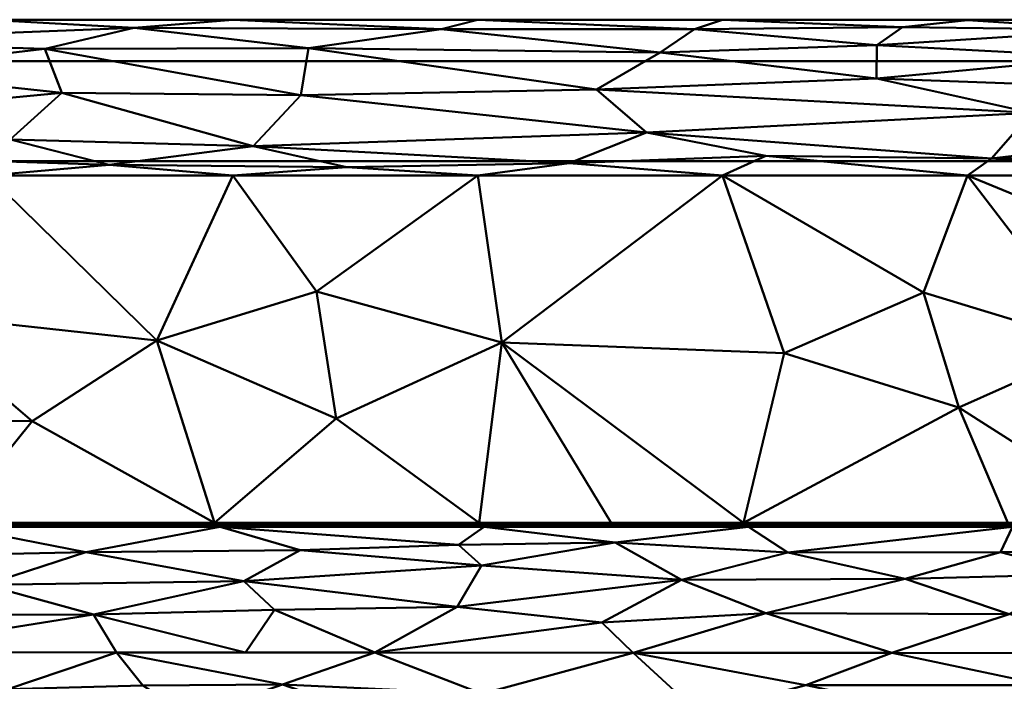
# Model space of a CAD drawing. Header units: millimetres. Extents: x -300 to 300, y -450 to 0.
# Tile 76 of 256: x -250 to -215, y -23 to 0. Entities that reach past the tile are written whole.
import ezdxf

# ---------------------------------------------------------------- set-up
doc = ezdxf.new("R2010")
doc.units = ezdxf.units.MM
doc.layers.add('A-GENM', color=13, linetype='Continuous', lineweight=30)

# ---------------------------------------------------------------- blocks, each defined once
blk = doc.blocks.new('MODEL - MODEL-355502-View 1')
at = {"layer": 'A-GENM', "lineweight": 40}
mesh = blk.add_polyface(dxfattribs=at)
corners = [(276.899, -5, -110), (-276.899, -5, -110), (-276.899, -1.464, -108.536), (-276.899, 0, -105), (276.899, 0, -105), (276.899, -1.464, -108.536)]
mesh.append_faces([[corners[k] for k in face] for face in [(3, 4, 5, 2)]], dxfattribs={"vtx2": -1})
mesh.append_faces([[corners[k] for k in face] for face in [(5, 0, 1, 2)]], dxfattribs={"vtx3": -1})
mesh = blk.add_polyface(dxfattribs=at)
corners = [(-276.899, 0, -105), (-276.899, 0), (276.899, 0), (276.899, 0, -105)]
mesh.append_faces([[corners[k] for k in face] for face in [(0, 1, 2, 3)]])
mesh = blk.add_polyface(dxfattribs=at)
corners = [(-246.664, -5.133, 1.24), (-238.256, -5.209, 1.106), (-241.573, -4.47, 1.853), (-255.752, -4.83, 1.612), (-250.159, -4.229, 2.012), (-264.139, -3.571, 2.294), (-239.885, -2.671, 2.303), (-227.663, -3.99, 2.049), (-234.925, -0.33, 1.146), (-245.777, -0.29, 1.105), (-239.619, -1.008, 1.823), (-257.811, -0.764, 1.694), (-250.939, -0.004), (-259.593, -0.003), (-255.565, -1.812, 2.23), (-248.93, -1.031, 1.865), (-254.672, -3.188, 2.33), (-264.8, -2.14, 2.337), (-248.333, -2.58, 2.329), (-250.939, -5.5), (-230.405, -5.066, 1.301), (-225.974, -0.337, 1.139), (-233.633, -0.007), (-229.437, -2.471, 2.258), (-266.696, -0.734, 1.692), (-242.286, -0.005), (-227.187, -1.158, 1.877), (-259.593, -5.5), (-242.286, -5.5), (-233.633, -5.5), (-224.98, -5.5)]
mesh.append_faces([[corners[k] for k in face] for face in [(12, 9, 25), (28, 0, 19), (29, 1, 28)]], dxfattribs={"vtx0": -1, "vtx1": -1})
mesh.append_faces([[corners[k] for k in face] for face in [(0, 1, 2), (3, 4, 5), (6, 2, 7), (8, 9, 10), (11, 14, 15), (16, 14, 17), (14, 16, 18), (3, 19, 0), (16, 4, 18), (18, 4, 2), (1, 20, 2), (10, 9, 15), (21, 22, 8), (6, 23, 10), (11, 24, 14), (16, 5, 4), (6, 15, 18), (11, 9, 12), (25, 9, 8), (15, 9, 11), (26, 10, 23), (8, 10, 26), (10, 15, 6), (14, 18, 15), (6, 18, 2), (23, 6, 7), (0, 4, 3), (2, 4, 0), (28, 1, 0), (20, 7, 2), (1, 29, 20)]], dxfattribs={"vtx0": -1, "vtx1": -1, "vtx2": -1})
mesh.append_faces([[corners[k] for k in face] for face in [(11, 12, 13), (3, 27, 19)]], dxfattribs={"vtx0": -1, "vtx2": -1})
mesh.append_faces([[corners[k] for k in face] for face in [(22, 25, 8), (29, 30, 20)]], dxfattribs={"vtx1": -1, "vtx2": -1})
mesh = blk.add_polyface(dxfattribs=at)
corners = [(-227.187, -1.158, 1.877), (-219.543, -2.072, 2.173), (-219.529, -0.9, 1.697), (-208.247, -2.487, 2.192), (-214.058, -3.292, 2.183), (-205.183, -3.696, 2.076), (-229.437, -2.471, 2.258), (-215.476, -4.902, 1.454), (-225.974, -0.337, 1.139), (-234.925, -0.33, 1.146), (-230.405, -5.066, 1.301), (-224.98, -5.5), (-223.448, -4.815, 1.552), (-204.948, -0.901, 1.663), (-211.429, -1.321, 1.915), (-199.33, -1.773, 2.044), (-202.196, -4.745, 1.564), (-195.443, -4.136, 1.902), (-207.674, -5.5), (-216.327, -0.011), (-211.008, -0.354, 1.136), (-207.674, -0.013), (-216.327, -5.5), (-227.663, -3.99, 2.049), (-224.98, -0.009), (-233.633, -0.007), (-218.624, -0.268, 1.014), (-197.062, -0.852, 1.61), (-202.51, -0.246, 0.948), (-199.311, -2.924, 2.172), (-199.021, -0.013), (-199.021, -5.5)]
mesh.append_faces([[corners[k] for k in face] for face in [(19, 20, 21)]], dxfattribs={"vtx0": -1, "vtx1": -1})
mesh.append_faces([[corners[k] for k in face] for face in [(0, 1, 2), (3, 4, 5), (0, 6, 1), (7, 5, 4), (0, 8, 9), (10, 11, 12), (13, 14, 15), (4, 3, 1), (16, 17, 5), (18, 16, 7), (23, 7, 4), (8, 0, 2), (14, 13, 20), (26, 2, 20), (2, 14, 20), (26, 8, 2), (1, 3, 14), (2, 1, 14), (23, 4, 6), (1, 6, 4), (8, 26, 24), (26, 20, 19), (13, 27, 28), (21, 20, 28), (3, 29, 15), (13, 28, 20), (12, 23, 10), (14, 3, 15), (29, 3, 5), (16, 5, 7), (12, 7, 23), (22, 7, 12)]], dxfattribs={"vtx0": -1, "vtx1": -1, "vtx2": -1})
mesh.append_faces([[corners[k] for k in face] for face in [(12, 11, 22), (8, 24, 25), (26, 19, 24), (28, 30, 21), (16, 18, 31)]], dxfattribs={"vtx0": -1, "vtx2": -1})
mesh.append_faces([[corners[k] for k in face] for face in [(22, 18, 7)]], dxfattribs={"vtx1": -1, "vtx2": -1})
mesh = blk.add_polyface(dxfattribs=at)
corners = [(294.911, -426.924, -110), (294.787, -429.851, -110), (294.371, -432.752, -110), (293.58, -435.571, -110), (292.317, -438.211, -110), (290.513, -440.513, -110), (288.211, -442.317, -110), (285.571, -443.58, -110), (282.752, -444.371, -110), (279.852, -444.787, -110), (276.924, -444.911, -110), (-276.924, -444.911, -110), (-279.851, -444.787, -110), (-282.752, -444.371, -110), (-285.571, -443.58, -110), (-288.211, -442.317, -110), (-290.513, -440.513, -110), (-292.317, -438.211, -110), (-293.58, -435.571, -110), (-294.371, -432.752, -110), (-294.787, -429.852, -110), (-294.911, -426.924, -110), (-294.911, -23, -110), (-294.787, -20.069, -110), (-294.37, -17.166, -110), (-293.577, -14.344, -110), (-292.312, -11.702, -110), (-290.504, -9.399, -110), (-288.199, -7.594, -110), (-285.555, -6.332, -110), (-282.733, -5.541, -110), (-279.83, -5.124, -110), (-276.899, -5, -110), (276.899, -5, -110), (279.829, -5.124, -110), (282.733, -5.541, -110), (285.555, -6.332, -110), (288.199, -7.594, -110), (290.504, -9.399, -110), (292.312, -11.702, -110), (293.577, -14.344, -110), (294.37, -17.166, -110), (294.787, -20.069, -110), (294.911, -23, -110), (22, -230, -110), (21.25, -224.306, -110), (19.053, -219, -110), (15.556, -214.444, -110), (11, -210.947, -110), (5.694, -208.75, -110), (0, -208, -110), (-5.694, -208.75, -110), (-11, -210.947, -110), (-15.556, -214.444, -110), (-19.053, -219, -110), (-21.25, -224.306, -110), (-22, -230, -110), (-21.25, -235.694, -110), (-19.053, -241, -110), (-15.556, -245.556, -110), (-11, -249.053, -110), (-5.694, -251.25, -110), (0, -252, -110), (5.694, -251.25, -110), (11, -249.053, -110), (15.556, -245.556, -110), (19.053, -241, -110), (21.25, -235.694, -110)]
mesh.append_faces([[corners[k] for k in face] for face in [(64, 10, 63), (61, 11, 60), (59, 11, 58), (51, 32, 50)]], dxfattribs={"vtx0": -1, "vtx1": -1})
mesh.append_faces([[corners[k] for k in face] for face in [(58, 11, 21, 57)]], dxfattribs={"vtx0": -1, "vtx1": -1, "vtx2": -1})
mesh.append_faces([[corners[k] for k in face] for face in [(33, 43, 46, 47)]], dxfattribs={"vtx0": -1, "vtx1": -1, "vtx3": -1})
mesh.append_faces([[corners[k] for k in face] for face in [(0, 67, 44, 43), (0, 66, 67), (41, 35, 36, 40), (35, 41, 42, 34), (40, 36, 37), (34, 42, 43, 33), (33, 49, 50, 32), (43, 45, 46), (43, 44, 45), (20, 12, 13), (22, 54, 55), (32, 52, 53), (22, 55, 56)]], dxfattribs={"vtx0": -1, "vtx2": -1})
mesh.append_faces([[corners[k] for k in face] for face in [(0, 9, 10, 66), (32, 53, 54, 22)]], dxfattribs={"vtx0": -1, "vtx2": -1, "vtx3": -1})
mesh.append_faces([[corners[k] for k in face] for face in [(2, 7, 8, 9), (18, 13, 14, 15), (13, 18, 19, 20)]], dxfattribs={"vtx0": -1, "vtx3": -1})
mesh.append_faces([[corners[k] for k in face] for face in [(3, 4, 7, 2), (1, 2, 9, 0), (65, 66, 10), (64, 65, 10), (47, 48, 33), (48, 49, 33), (61, 62, 11), (59, 60, 11), (51, 52, 32), (28, 29, 25)]], dxfattribs={"vtx1": -1, "vtx2": -1})
mesh.append_faces([[corners[k] for k in face] for face in [(62, 63, 10, 11), (11, 12, 20, 21), (56, 57, 21, 22), (31, 32, 22, 23), (23, 24, 30, 31), (24, 25, 29, 30)]], dxfattribs={"vtx1": -1, "vtx3": -1})
mesh.append_faces([[corners[k] for k in face] for face in [(26, 27, 28, 25)]], dxfattribs={"vtx2": -1})
mesh.append_faces([[corners[k] for k in face] for face in [(4, 5, 6, 7), (37, 38, 39, 40), (15, 16, 17, 18)]], dxfattribs={"vtx3": -1})
mesh = blk.add_polyface(dxfattribs=at)
corners = [(-244.968, -11.332, -3.524), (-249.376, -14.18, -5.244), (-242.93, -17.771, -7.415), (-250.939, -5.5), (-253.846, -10.364, -2.938), (-258.028, -14.046, -5.164), (-259.968, -10.193, -2.836), (-265.193, -11.618, -3.697), (-266.288, -17.771, -7.413), (-270.312, -12.408, -4.173), (-267.456, -17.772, -7.413), (-273.129, -17.79, -7.425), (-275.917, -11.655, -3.709), (-273.295, -17.793, -7.426), (-272.962, -17.786, -7.424), (-259.593, -5.5), (-270.959, -17.769, -7.418), (-269.791, -17.77, -7.416), (-268.246, -5.5), (-272.128, -17.77, -7.418), (-271.545, -17.769, -7.418), (-268.624, -17.771, -7.414), (-263.953, -17.771, -7.415), (-262.785, -17.771, -7.415), (-261.617, -17.771, -7.415), (-265.12, -17.771, -7.414), (-276.899, -5.5), (-271.521, -8.874, -2.039), (-272.628, -17.78, -7.422), (-272.461, -17.777, -7.421), (-272.795, -17.783, -7.423), (-272.295, -17.774, -7.42), (-238.631, -14.094, -5.193), (-239.327, -9.602, -2.479), (-252.274, -17.771, -7.415), (-242.286, -5.5), (-232.781, -11.407, -3.569), (-233.587, -17.771, -7.414), (-233.633, -5.5)]
mesh.append_faces([[corners[k] for k in face] for face in [(8, 9, 10), (11, 12, 13), (14, 12, 11), (26, 27, 18), (25, 9, 8), (22, 7, 25), (10, 9, 21), (18, 6, 15), (35, 33, 38), (2, 1, 34)]], dxfattribs={"vtx0": -1, "vtx1": -1})
mesh.append_faces([[corners[k] for k in face] for face in [(0, 1, 2), (0, 3, 4), (5, 6, 7), (5, 1, 4), (1, 0, 4), (6, 18, 7), (24, 5, 7), (9, 25, 7), (32, 33, 0), (7, 27, 9), (35, 0, 33), (9, 27, 12), (7, 18, 27), (19, 9, 12), (1, 5, 34), (6, 5, 4), (4, 15, 6), (32, 36, 33), (2, 32, 0)]], dxfattribs={"vtx0": -1, "vtx1": -1, "vtx2": -1})
mesh.append_faces([[corners[k] for k in face] for face in [(9, 19, 20), (9, 17, 21), (9, 20, 16), (12, 30, 28), (12, 31, 19), (12, 14, 30), (0, 35, 3), (32, 2, 37)]], dxfattribs={"vtx0": -1, "vtx2": -1})
mesh.append_faces([[corners[k] for k in face] for face in [(3, 15, 4), (16, 17, 9), (22, 23, 7), (28, 29, 12), (29, 31, 12), (24, 34, 5), (23, 24, 7)]], dxfattribs={"vtx1": -1, "vtx2": -1})
mesh = blk.add_polyface(dxfattribs=at)
corners = [(-192.383, -13.884, -5.066), (-196.213, -17.771, -7.414), (-186.869, -17.771, -7.414), (-184.337, -14.528, -5.455), (-188.009, -11.192, -3.439), (-177.526, -17.771, -7.414), (-232.781, -11.407, -3.569), (-233.587, -17.771, -7.414), (-228.915, -17.771, -7.414), (-224.243, -17.771, -7.414), (-216.631, -13.701, -4.955), (-217.88, -9.634, -2.498), (-222.807, -11.775, -3.792), (-181.715, -5.5), (-190.368, -5.5), (-199.021, -5.5), (-199.845, -11.801, -3.807), (-194.281, -9.36, -2.332), (-175.76, -9.308, -2.301), (-173.062, -5.5), (-181.424, -11.432, -3.584), (-233.633, -5.5), (-239.327, -9.602, -2.479), (-214.9, -17.771, -7.414), (-210.228, -17.771, -7.414), (-173.665, -13.616, -4.904), (-206.115, -9.702, -2.539), (-203.347, -5.5), (-207.674, -5.5), (-216.327, -5.5), (-205.026, -13.787, -5.007), (-211.718, -11.507, -3.629), (-224.98, -5.5), (-205.556, -17.771, -7.414), (-238.631, -14.094, -5.193)]
mesh.append_faces([[corners[k] for k in face] for face in [(5, 3, 2), (9, 6, 8), (13, 18, 19), (32, 11, 29), (1, 30, 33)]], dxfattribs={"vtx0": -1, "vtx1": -1})
mesh.append_faces([[corners[k] for k in face] for face in [(0, 3, 4), (10, 11, 12), (15, 16, 17), (17, 16, 0), (18, 13, 20), (6, 21, 22), (20, 25, 18), (30, 1, 16), (20, 4, 3), (4, 20, 13), (31, 24, 30), (3, 0, 2), (5, 25, 20), (4, 14, 17), (32, 12, 11), (3, 5, 20), (0, 16, 1), (4, 17, 0), (34, 7, 6), (6, 9, 12), (32, 6, 12), (26, 29, 31), (11, 10, 31), (9, 10, 12), (31, 29, 11), (30, 16, 26), (10, 24, 31), (27, 26, 16), (31, 30, 26)]], dxfattribs={"vtx0": -1, "vtx1": -1, "vtx2": -1})
mesh.append_faces([[corners[k] for k in face] for face in [(0, 1, 2), (6, 7, 8), (4, 13, 14), (10, 23, 24), (16, 15, 27), (30, 24, 33), (6, 32, 21)]], dxfattribs={"vtx0": -1, "vtx2": -1})
mesh.append_faces([[corners[k] for k in face] for face in [(26, 27, 28, 29)]], dxfattribs={"vtx0": -1, "vtx3": -1})
mesh.append_faces([[corners[k] for k in face] for face in [(9, 23, 10), (14, 15, 17)]], dxfattribs={"vtx1": -1, "vtx2": -1})
mesh = blk.add_polyface(dxfattribs=at)
corners = [(-260.362, -21.504, -11.704), (-265.243, -22.344, -11.984), (-264.671, -22.344, -11.979), (-254.741, -21.022, -11.429), (-258.686, -19.998, -10.693), (-255.536, -22.348, -11.91), (-247.214, -21.018, -11.373), (-251.039, -19.967, -10.617), (-261.407, -17.918, -7.717), (-263.978, -19.023, -9.594), (-255.69, -18.983, -9.504), (-265.715, -19.828, -10.567), (-264.777, -20.752, -11.335), (-265.972, -22.34, -11.989), (-265.81, -22.34, -11.988), (-267.81, -22.383, -12.009), (-267.522, -22.37, -12.006), (-266.134, -22.341, -11.991), (-266.296, -22.342, -11.993), (-242.735, -17.917, -7.706), (-247.482, -18.813, -9.233), (-239.909, -18.746, -9.112), (-252.071, -17.917, -7.712), (-266.621, -22.343, -11.996), (-266.458, -22.342, -11.994), (-266.945, -22.344, -11.999), (-266.783, -22.343, -11.997), (-267.233, -22.357, -12.003), (-246.402, -22.354, -11.843), (-268.098, -22.396, -12.011), (-268.387, -22.409, -12.013), (-241.835, -22.357, -11.81), (-241.902, -19.83, -10.434), (-270.741, -17.918, -7.723)]
mesh.append_faces([[corners[k] for k in face] for face in [(1, 12, 14), (22, 20, 19), (23, 12, 26), (28, 6, 5), (29, 12, 30), (27, 12, 16)]], dxfattribs={"vtx0": -1, "vtx1": -1})
mesh.append_faces([[corners[k] for k in face] for face in [(0, 3, 4), (6, 7, 3), (8, 9, 10), (7, 10, 4), (11, 12, 4), (7, 4, 3), (19, 20, 21), (0, 12, 1), (3, 5, 6), (12, 0, 4), (3, 0, 5), (7, 20, 10), (6, 32, 7), (4, 10, 9), (22, 10, 20), (7, 32, 20), (9, 11, 4)]], dxfattribs={"vtx0": -1, "vtx1": -1, "vtx2": -1})
mesh.append_faces([[corners[k] for k in face] for face in [(0, 1, 2), (0, 2, 5), (12, 13, 14), (12, 17, 13), (12, 23, 24), (12, 24, 18), (12, 27, 25), (6, 28, 31), (9, 8, 33)]], dxfattribs={"vtx0": -1, "vtx2": -1})
mesh.append_faces([[corners[k] for k in face] for face in [(15, 16, 12), (18, 17, 12), (25, 26, 12), (29, 15, 12), (22, 8, 10)]], dxfattribs={"vtx1": -1, "vtx2": -1})
mesh = blk.add_polyface(dxfattribs=at)
corners = [(-253.238, -17.917, -7.712), (-253.032, -17.887, -7.632), (-253.541, -17.884, -7.623), (-250.522, -17.771, -7.414), (-251.106, -17.771, -7.414), (-250.825, -17.844, -7.505), (-249.354, -17.771, -7.414), (-249.657, -17.835, -7.485), (-249.074, -17.825, -7.469), (-254.346, -17.83, -7.477), (-253.959, -17.86, -7.546), (-254.025, -17.771, -7.414), (-253.821, -17.917, -7.713), (-253.455, -17.855, -7.531), (-252.947, -17.858, -7.54), (-252.384, -17.84, -7.495), (-252.858, -17.771, -7.414), (-252.374, -17.879, -7.605), (-251.7, -17.858, -7.538), (-252.071, -17.917, -7.712), (-251.791, -17.888, -7.634), (-251.487, -17.917, -7.711), (-251.243, -17.878, -7.602), (-250.669, -17.881, -7.612), (-250.32, -17.917, -7.71), (-250.141, -17.863, -7.553), (-251.69, -17.771, -7.414), (-252.274, -17.771, -7.414), (-250.241, -17.824, -7.467), (-253.442, -17.771, -7.414), (-249.167, -17.864, -7.556), (-249.153, -17.917, -7.71), (-248.478, -17.878, -7.603), (-254.134, -17.888, -7.636), (-252.654, -17.917, -7.712), (-249.938, -17.771, -7.414), (-249.737, -17.917, -7.71), (-249.66, -17.881, -7.611), (-248.77, -17.771, -7.414), (-250.904, -17.917, -7.711)]
mesh.append_faces([[corners[k] for k in face] for face in [(0, 2, 12), (19, 17, 34), (26, 18, 4), (39, 22, 21)]], dxfattribs={"vtx0": -1, "vtx1": -1})
mesh.append_faces([[corners[k] for k in face] for face in [(0, 1, 2), (6, 7, 8), (9, 10, 11), (13, 1, 14), (15, 16, 14), (15, 17, 18), (19, 20, 17), (21, 22, 20), (23, 24, 25), (7, 28, 25), (25, 5, 23), (5, 28, 3), (30, 31, 32), (2, 33, 12), (10, 2, 13), (1, 13, 2), (10, 33, 2), (10, 13, 11), (14, 1, 17), (1, 34, 17), (14, 17, 15), (18, 17, 20), (16, 13, 14), (30, 7, 37), (30, 8, 7), (25, 37, 7), (30, 37, 31), (5, 22, 23), (18, 5, 4), (35, 28, 7), (25, 28, 5), (24, 37, 25), (18, 20, 22), (18, 22, 5), (39, 23, 22), (18, 26, 15)]], dxfattribs={"vtx0": -1, "vtx1": -1, "vtx2": -1})
mesh.append_faces([[corners[k] for k in face] for face in [(1, 0, 34), (8, 38, 6), (28, 35, 3), (37, 24, 36), (23, 39, 24)]], dxfattribs={"vtx0": -1, "vtx2": -1})
mesh.append_faces([[corners[k] for k in face] for face in [(15, 26, 27, 16), (13, 16, 29, 11)]], dxfattribs={"vtx0": -1, "vtx3": -1})
mesh.append_faces([[corners[k] for k in face] for face in [(3, 4, 5), (6, 35, 7), (36, 31, 37), (19, 21, 20)]], dxfattribs={"vtx1": -1, "vtx2": -1})
mesh = blk.add_polyface(dxfattribs=at)
corners = [(-245.862, -17.857, -7.537), (-246.386, -17.856, -7.532), (-245.958, -17.887, -7.632), (-249.074, -17.825, -7.469), (-249.167, -17.864, -7.556), (-248.489, -17.839, -7.494), (-247.83, -17.826, -7.471), (-247.915, -17.863, -7.554), (-247.407, -17.866, -7.564), (-246.727, -17.824, -7.468), (-246.903, -17.862, -7.549), (-244.887, -17.859, -7.541), (-245.412, -17.882, -7.616), (-244.791, -17.888, -7.633), (-245.653, -17.917, -7.708), (-245.85, -17.771, -7.414), (-245.368, -17.836, -7.487), (-246.82, -17.917, -7.708), (-246.52, -17.885, -7.624), (-248.478, -17.878, -7.603), (-249.153, -17.917, -7.71), (-248.57, -17.917, -7.709), (-247.018, -17.771, -7.414), (-247.602, -17.771, -7.414), (-247.322, -17.831, -7.479), (-247.986, -17.917, -7.709), (-247.403, -17.917, -7.709), (-243.807, -17.878, -7.601), (-244.305, -17.861, -7.546), (-244.486, -17.917, -7.707), (-244.682, -17.771, -7.414), (-244.402, -17.822, -7.465), (-245.069, -17.917, -7.707), (-244.098, -17.771, -7.414), (-246.236, -17.917, -7.708), (-246.434, -17.771, -7.414), (-248.186, -17.771, -7.414), (-248.77, -17.771, -7.414), (-245.266, -17.771, -7.414)]
mesh.append_faces([[corners[k] for k in face] for face in [(29, 13, 32), (30, 31, 33), (17, 8, 26), (37, 5, 36), (26, 7, 25), (35, 1, 15)]], dxfattribs={"vtx0": -1, "vtx1": -1})
mesh.append_faces([[corners[k] for k in face] for face in [(0, 1, 2), (3, 4, 5), (6, 7, 8), (1, 9, 10), (11, 12, 13), (12, 2, 14), (0, 15, 1), (12, 11, 16), (17, 18, 10), (1, 18, 2), (19, 25, 7), (24, 23, 6), (19, 5, 4), (7, 26, 8), (27, 28, 29), (30, 11, 31), (29, 28, 13), (11, 30, 16), (32, 13, 12), (11, 13, 28), (16, 0, 12), (34, 2, 18), (0, 2, 12), (1, 10, 18), (24, 9, 22), (0, 16, 15), (10, 24, 8), (9, 1, 35), (6, 8, 24), (10, 9, 24), (28, 31, 11), (10, 8, 17), (7, 6, 5), (6, 36, 5), (7, 5, 19), (37, 3, 5)]], dxfattribs={"vtx0": -1, "vtx1": -1, "vtx2": -1})
mesh.append_faces([[corners[k] for k in face] for face in [(19, 20, 21), (2, 34, 14), (9, 35, 22), (6, 23, 36), (19, 21, 25)]], dxfattribs={"vtx0": -1, "vtx2": -1})
mesh.append_faces([[corners[k] for k in face] for face in [(22, 23, 24), (14, 32, 12), (17, 34, 18), (38, 15, 16, 30)]], dxfattribs={"vtx1": -1, "vtx2": -1})
mesh = blk.add_polyface(dxfattribs=at)
corners = [(-233.494, -19.281, -9.799), (-228.772, -18.475, -8.671), (-234.314, -18.556, -8.81), (-222.671, -18.828, -9.176), (-226.435, -19.793, -10.317), (-224.064, -17.916, -7.695), (-233.399, -17.917, -7.701), (-242.735, -17.917, -7.706), (-215.151, -18.806, -9.124), (-212.169, -19.592, -10.047), (-207.064, -18.663, -8.9), (-239.909, -18.746, -9.112), (-241.902, -19.83, -10.434), (-214.728, -17.916, -7.69), (-205.184, -20.975, -11.065), (-214.846, -21.001, -11.143), (-234.364, -20.745, -11.122), (-218.526, -19.75, -10.235), (-223.445, -20.972, -11.184), (-229.24, -21.29, -11.385), (-228.134, -22.365, -11.71), (-219, -22.371, -11.643), (-237.268, -22.359, -11.776), (-247.482, -18.813, -9.233), (-240.81, -20.852, -11.232), (-241.835, -22.357, -11.81), (-209.869, -22.379, -11.586), (-247.214, -21.018, -11.373)]
mesh.append_faces([[corners[k] for k in face] for face in [(22, 24, 25), (20, 19, 22)]], dxfattribs={"vtx0": -1, "vtx1": -1})
mesh.append_faces([[corners[k] for k in face] for face in [(0, 1, 2), (3, 1, 4), (5, 1, 3), (8, 9, 10), (2, 11, 0), (0, 11, 12), (11, 2, 7), (8, 10, 13), (14, 9, 15), (0, 16, 4), (3, 17, 8), (0, 12, 16), (18, 19, 20), (19, 16, 22), (4, 18, 17), (1, 0, 4), (2, 1, 6), (11, 23, 12), (15, 17, 18), (8, 17, 9), (22, 16, 24), (24, 16, 12), (9, 17, 15), (4, 17, 3), (19, 18, 4), (8, 13, 3), (16, 19, 4), (24, 27, 25), (15, 18, 21), (12, 27, 24)]], dxfattribs={"vtx0": -1, "vtx1": -1, "vtx2": -1})
mesh.append_faces([[corners[k] for k in face] for face in [(1, 5, 6), (15, 21, 26)]], dxfattribs={"vtx0": -1, "vtx2": -1})
mesh.append_faces([[corners[k] for k in face] for face in [(6, 7, 2), (13, 5, 3), (20, 21, 18)]], dxfattribs={"vtx1": -1, "vtx2": -1})
mesh = blk.add_polyface(dxfattribs=at)
corners = [(-241.189, -17.857, -7.536), (-241.714, -17.855, -7.531), (-241.289, -17.887, -7.63), (-243.157, -17.826, -7.47), (-243.243, -17.863, -7.553), (-242.735, -17.866, -7.562), (-242.055, -17.824, -7.468), (-242.232, -17.861, -7.548), (-240.985, -17.917, -7.705), (-240.705, -17.881, -7.61), (-239.538, -17.875, -7.589), (-240.121, -17.888, -7.631), (-239.818, -17.917, -7.704), (-241.178, -17.771, -7.414), (-240.214, -17.858, -7.539), (-240.695, -17.835, -7.486), (-242.152, -17.917, -7.706), (-241.85, -17.885, -7.622), (-243.807, -17.878, -7.601), (-243.816, -17.839, -7.493), (-244.305, -17.861, -7.546), (-242.346, -17.771, -7.414), (-242.93, -17.771, -7.414), (-242.65, -17.831, -7.478), (-243.319, -17.917, -7.706), (-243.902, -17.917, -7.707), (-244.486, -17.917, -7.707), (-239.682, -17.835, -7.486), (-240.01, -17.771, -7.414), (-244.402, -17.822, -7.465), (-242.735, -17.917, -7.706), (-240.401, -17.917, -7.705), (-240.594, -17.771, -7.414), (-241.568, -17.917, -7.705), (-241.762, -17.771, -7.414), (-243.514, -17.771, -7.414), (-244.098, -17.771, -7.414), (-239.234, -17.917, -7.704), (-239.426, -17.771, -7.414)]
mesh.append_faces([[corners[k] for k in face] for face in [(25, 18, 26), (16, 5, 30), (34, 1, 13), (36, 19, 35), (30, 4, 24), (37, 10, 12)]], dxfattribs={"vtx0": -1, "vtx1": -1})
mesh.append_faces([[corners[k] for k in face] for face in [(0, 1, 2), (3, 4, 5), (1, 6, 7), (8, 9, 2), (10, 11, 12), (0, 13, 1), (9, 14, 15), (16, 17, 7), (1, 17, 2), (18, 19, 20), (18, 24, 4), (23, 22, 3), (27, 28, 14), (9, 11, 14), (20, 19, 29), (4, 30, 5), (14, 10, 27), (0, 9, 15), (33, 2, 17), (0, 2, 9), (1, 7, 17), (23, 6, 21), (7, 23, 5), (6, 1, 34), (3, 5, 23), (7, 6, 23), (7, 5, 16), (4, 3, 19), (3, 35, 19), (4, 19, 18), (36, 29, 19), (0, 15, 13), (31, 11, 9), (14, 11, 10), (28, 15, 14)]], dxfattribs={"vtx0": -1, "vtx1": -1, "vtx2": -1})
mesh.append_faces([[corners[k] for k in face] for face in [(2, 33, 8), (6, 34, 21), (3, 22, 35), (18, 25, 24), (11, 31, 12), (27, 38, 28)]], dxfattribs={"vtx0": -1, "vtx2": -1})
mesh.append_faces([[corners[k] for k in face] for face in [(21, 22, 23), (8, 31, 9), (32, 13, 15, 28), (16, 33, 17)]], dxfattribs={"vtx1": -1, "vtx2": -1})
mesh = blk.add_polyface(dxfattribs=at)
corners = [(-237.675, -17.771, -7.414), (-237.999, -17.829, -7.474), (-237.618, -17.859, -7.541), (-237.114, -17.854, -7.528), (-236.695, -17.886, -7.625), (-236.607, -17.857, -7.537), (-235.519, -17.876, -7.594), (-235.15, -17.917, -7.702), (-235.063, -17.862, -7.55), (-239.682, -17.835, -7.486), (-239.538, -17.875, -7.589), (-239.11, -17.839, -7.493), (-238.842, -17.771, -7.414), (-238.56, -17.824, -7.468), (-238.136, -17.865, -7.558), (-238.651, -17.917, -7.704), (-238.067, -17.917, -7.703), (-236.041, -17.839, -7.493), (-236.507, -17.771, -7.414), (-238.662, -17.863, -7.553), (-237.202, -17.883, -7.616), (-236.9, -17.917, -7.703), (-237.484, -17.917, -7.703), (-237.795, -17.887, -7.629), (-235.517, -17.844, -7.505), (-236.037, -17.878, -7.6), (-234.566, -17.917, -7.701), (-235.339, -17.771, -7.414), (-235.923, -17.771, -7.414), (-235.054, -17.823, -7.466), (-234.466, -17.83, -7.477), (-237.091, -17.771, -7.414), (-238.258, -17.771, -7.414), (-239.234, -17.917, -7.704), (-239.426, -17.771, -7.414), (-236.317, -17.917, -7.702), (-235.733, -17.917, -7.702), (-234.755, -17.771, -7.414)]
mesh.append_faces([[corners[k] for k in face] for face in [(34, 11, 12), (0, 3, 31), (36, 25, 35), (31, 5, 18), (27, 29, 37), (7, 6, 36)]], dxfattribs={"vtx0": -1, "vtx1": -1})
mesh.append_faces([[corners[k] for k in face] for face in [(0, 1, 2), (3, 4, 5), (6, 7, 8), (9, 10, 11), (12, 11, 13), (17, 18, 5), (13, 19, 14), (14, 1, 13), (20, 21, 4), (14, 23, 2), (24, 17, 25), (29, 8, 30), (5, 31, 3), (32, 13, 1), (19, 10, 33), (19, 13, 11), (19, 11, 10), (34, 9, 11), (14, 2, 1), (20, 23, 22), (2, 20, 3), (23, 14, 16), (4, 3, 20), (2, 23, 20), (2, 3, 0), (5, 4, 25), (4, 35, 25), (5, 25, 17), (24, 25, 6), (27, 24, 29), (8, 29, 24), (6, 8, 24), (28, 17, 24), (6, 25, 36), (19, 15, 14)]], dxfattribs={"vtx0": -1, "vtx1": -1, "vtx2": -1})
mesh.append_faces([[corners[k] for k in face] for face in [(14, 15, 16), (20, 22, 21), (8, 7, 26), (19, 33, 15), (23, 16, 22), (4, 21, 35), (17, 28, 18)]], dxfattribs={"vtx0": -1, "vtx2": -1})
mesh.append_faces([[corners[k] for k in face] for face in [(27, 28, 24), (32, 12, 13), (0, 32, 1)]], dxfattribs={"vtx1": -1, "vtx2": -1})
mesh = blk.add_polyface(dxfattribs=at)
corners = [(-234.557, -17.865, -7.559), (-234.566, -17.917, -7.701), (-233.983, -17.917, -7.701), (-230.379, -17.824, -7.467), (-230.667, -17.771, -7.414), (-230.931, -17.832, -7.479), (-231.548, -17.823, -7.465), (-231.464, -17.861, -7.548), (-231.251, -17.771, -7.414), (-231.835, -17.771, -7.414), (-229.786, -17.877, -7.595), (-230.482, -17.917, -7.699), (-229.898, -17.917, -7.698), (-230.982, -17.88, -7.604), (-231.649, -17.917, -7.699), (-231.065, -17.917, -7.699), (-233.169, -17.885, -7.622), (-233.697, -17.885, -7.621), (-233.399, -17.917, -7.701), (-231.943, -17.882, -7.612), (-233.535, -17.854, -7.528), (-233.003, -17.771, -7.414), (-233.587, -17.771, -7.414), (-232.383, -17.842, -7.499), (-233.008, -17.857, -7.534), (-232.546, -17.881, -7.609), (-233.885, -17.823, -7.466), (-234.053, -17.861, -7.546), (-234.466, -17.83, -7.477), (-234.171, -17.771, -7.414), (-230.488, -17.863, -7.551), (-229.789, -17.837, -7.49), (-234.755, -17.771, -7.414), (-235.054, -17.823, -7.466), (-235.063, -17.862, -7.55), (-232.419, -17.771, -7.414), (-232.816, -17.917, -7.7), (-232.232, -17.917, -7.7), (-230.083, -17.771, -7.414)]
mesh.append_faces([[corners[k] for k in face] for face in [(18, 17, 2), (37, 25, 36)]], dxfattribs={"vtx0": -1, "vtx1": -1})
mesh.append_faces([[corners[k] for k in face] for face in [(3, 4, 5), (5, 6, 7), (16, 17, 18), (19, 14, 7), (23, 6, 9), (24, 25, 23), (20, 26, 27), (27, 17, 20), (28, 26, 29), (30, 31, 3), (30, 11, 10), (32, 33, 28), (0, 27, 28), (28, 34, 0), (27, 26, 28), (26, 20, 22), (27, 2, 17), (20, 17, 16), (24, 20, 16), (24, 16, 25), (16, 36, 25), (24, 23, 21), (25, 37, 19), (7, 23, 19), (25, 19, 23), (8, 6, 5), (14, 13, 7), (7, 6, 23), (13, 30, 5), (38, 3, 31), (30, 3, 5), (27, 0, 2), (0, 34, 1), (7, 13, 5), (30, 13, 11), (24, 21, 20)]], dxfattribs={"vtx0": -1, "vtx1": -1, "vtx2": -1})
mesh.append_faces([[corners[k] for k in face] for face in [(0, 1, 2), (6, 8, 9), (10, 11, 12), (13, 14, 15), (20, 21, 22), (26, 22, 29), (16, 18, 36), (19, 37, 14), (3, 38, 4)]], dxfattribs={"vtx0": -1, "vtx2": -1})
mesh.append_faces([[corners[k] for k in face] for face in [(29, 32, 28), (35, 21, 23, 9), (4, 8, 5), (15, 11, 13)]], dxfattribs={"vtx1": -1, "vtx2": -1})
mesh = blk.add_polyface(dxfattribs=at)
corners = [(-229.131, -17.825, -7.469), (-229.219, -17.862, -7.548), (-228.713, -17.865, -7.558), (-227.164, -17.856, -7.533), (-227.691, -17.855, -7.529), (-227.276, -17.887, -7.624), (-228.032, -17.824, -7.466), (-228.211, -17.861, -7.545), (-226.187, -17.858, -7.536), (-226.723, -17.882, -7.609), (-226.108, -17.887, -7.625), (-226.981, -17.916, -7.697), (-227.163, -17.771, -7.414), (-225.814, -17.916, -7.696), (-225.231, -17.916, -7.696), (-225.622, -17.887, -7.623), (-226.67, -17.835, -7.485), (-228.148, -17.916, -7.697), (-227.834, -17.884, -7.616), (-228.331, -17.771, -7.414), (-228.915, -17.771, -7.414), (-228.626, -17.83, -7.477), (-229.786, -17.877, -7.595), (-229.315, -17.916, -7.698), (-229.789, -17.837, -7.49), (-230.488, -17.863, -7.551), (-225.995, -17.771, -7.414), (-226.579, -17.771, -7.414), (-228.731, -17.916, -7.698), (-225.604, -17.859, -7.54), (-226.398, -17.916, -7.696), (-227.565, -17.916, -7.697), (-225.112, -17.877, -7.594), (-227.747, -17.771, -7.414), (-229.499, -17.771, -7.414), (-230.083, -17.771, -7.414), (-229.898, -17.917, -7.698), (-225.411, -17.771, -7.414), (-225.113, -17.837, -7.489)]
mesh.append_faces([[corners[k] for k in face] for face in [(13, 10, 30), (17, 2, 28), (35, 24, 34), (28, 1, 23), (33, 4, 12), (26, 29, 37)]], dxfattribs={"vtx0": -1, "vtx1": -1})
mesh.append_faces([[corners[k] for k in face] for face in [(0, 1, 2), (3, 4, 5), (4, 6, 7), (8, 9, 10), (9, 5, 11), (3, 12, 4), (9, 8, 16), (17, 18, 7), (4, 18, 5), (22, 23, 1), (21, 20, 0), (22, 24, 25), (1, 28, 2), (13, 15, 10), (10, 15, 29), (29, 26, 8), (30, 10, 9), (8, 10, 29), (16, 3, 9), (15, 32, 29), (32, 15, 14), (31, 5, 18), (3, 5, 9), (4, 7, 18), (21, 6, 19), (3, 16, 12), (7, 21, 2), (6, 4, 33), (0, 2, 21), (7, 6, 21), (7, 2, 17), (1, 0, 24), (0, 34, 24), (1, 24, 22), (8, 26, 16), (29, 38, 37)]], dxfattribs={"vtx0": -1, "vtx1": -1, "vtx2": -1})
mesh.append_faces([[corners[k] for k in face] for face in [(5, 31, 11), (6, 33, 19), (0, 20, 34), (22, 36, 23)]], dxfattribs={"vtx0": -1, "vtx2": -1})
mesh.append_faces([[corners[k] for k in face] for face in [(16, 26, 27, 12)]], dxfattribs={"vtx0": -1, "vtx3": -1})
mesh.append_faces([[corners[k] for k in face] for face in [(13, 14, 15), (19, 20, 21), (11, 30, 9), (17, 31, 18)]], dxfattribs={"vtx1": -1, "vtx2": -1})
mesh = blk.add_polyface(dxfattribs=at)
corners = [(-224.456, -17.825, -7.468), (-224.544, -17.862, -7.547), (-224.039, -17.865, -7.556), (-220.975, -17.835, -7.485), (-220.853, -17.874, -7.585), (-220.408, -17.837, -7.488), (-222.489, -17.856, -7.532), (-223.017, -17.854, -7.528), (-222.604, -17.886, -7.622), (-223.357, -17.824, -7.466), (-223.536, -17.86, -7.543), (-222.021, -17.88, -7.603), (-221.995, -17.835, -7.484), (-222.313, -17.916, -7.694), (-222.491, -17.771, -7.414), (-223.48, -17.916, -7.695), (-223.162, -17.884, -7.614), (-225.112, -17.877, -7.594), (-225.113, -17.837, -7.489), (-225.604, -17.859, -7.54), (-223.659, -17.771, -7.414), (-224.243, -17.771, -7.414), (-223.95, -17.83, -7.476), (-224.647, -17.916, -7.695), (-221.323, -17.771, -7.414), (-221.512, -17.857, -7.535), (-221.437, -17.887, -7.623), (-224.064, -17.916, -7.695), (-221.73, -17.916, -7.694), (-221.907, -17.771, -7.414), (-222.897, -17.916, -7.694), (-221.146, -17.916, -7.694), (-223.075, -17.771, -7.414), (-224.827, -17.771, -7.414), (-225.411, -17.771, -7.414), (-225.231, -17.916, -7.696), (-220.563, -17.916, -7.693), (-219.977, -17.862, -7.547), (-220.74, -17.771, -7.414)]
mesh.append_faces([[corners[k] for k in face] for face in [(28, 11, 13), (15, 2, 27), (32, 7, 14), (34, 18, 33), (27, 1, 23), (36, 4, 31)]], dxfattribs={"vtx0": -1, "vtx1": -1})
mesh.append_faces([[corners[k] for k in face] for face in [(0, 1, 2), (3, 4, 5), (6, 7, 8), (7, 9, 10), (6, 11, 12), (11, 8, 13), (6, 14, 7), (15, 16, 10), (7, 16, 8), (17, 18, 19), (17, 23, 1), (22, 21, 0), (3, 24, 25), (11, 26, 25), (1, 27, 2), (25, 4, 3), (4, 26, 31), (30, 8, 16), (6, 8, 11), (7, 10, 16), (22, 9, 20), (10, 22, 2), (9, 7, 32), (0, 2, 22), (10, 9, 22), (10, 2, 15), (1, 0, 18), (0, 33, 18), (1, 18, 17), (25, 12, 11), (6, 12, 14), (37, 4, 36), (28, 26, 11), (25, 26, 4), (24, 12, 25), (38, 3, 5)]], dxfattribs={"vtx0": -1, "vtx1": -1, "vtx2": -1})
mesh.append_faces([[corners[k] for k in face] for face in [(8, 30, 13), (9, 32, 20), (0, 21, 33), (17, 35, 23), (26, 28, 31), (3, 38, 24)]], dxfattribs={"vtx0": -1, "vtx2": -1})
mesh.append_faces([[corners[k] for k in face] for face in [(20, 21, 22), (29, 14, 12, 24), (15, 30, 16)]], dxfattribs={"vtx1": -1, "vtx2": -1})
mesh = blk.add_polyface(dxfattribs=at)
corners = [(-216.911, -17.831, -7.477), (-216.355, -17.824, -7.466), (-216.652, -17.771, -7.414), (-217.523, -17.822, -7.464), (-217.453, -17.861, -7.544), (-218.229, -17.916, -7.692), (-218.518, -17.882, -7.608), (-218.812, -17.916, -7.692), (-215.765, -17.876, -7.59), (-216.478, -17.916, -7.691), (-215.895, -17.916, -7.691), (-215.762, -17.836, -7.487), (-216.475, -17.862, -7.546), (-219.572, -17.771, -7.414), (-219.86, -17.824, -7.466), (-219.304, -17.828, -7.472), (-220.156, -17.771, -7.414), (-220.408, -17.837, -7.488), (-219.45, -17.864, -7.552), (-219.979, -17.916, -7.693), (-219.396, -17.916, -7.693), (-216.969, -17.879, -7.598), (-217.645, -17.916, -7.692), (-217.062, -17.916, -7.691), (-219.108, -17.886, -7.621), (-218.929, -17.858, -7.536), (-217.917, -17.882, -7.608), (-219.977, -17.862, -7.547), (-218.272, -17.843, -7.5), (-217.82, -17.771, -7.414), (-218.988, -17.771, -7.414), (-215.196, -17.861, -7.544), (-216.068, -17.771, -7.414), (-215.484, -17.771, -7.414), (-215.311, -17.916, -7.691), (-220.74, -17.771, -7.414), (-220.853, -17.874, -7.585), (-218.404, -17.771, -7.414), (-220.563, -17.916, -7.693), (-217.236, -17.771, -7.414)]
mesh.append_faces([[corners[k] for k in face] for face in [(5, 6, 7), (32, 11, 33), (35, 17, 16)]], dxfattribs={"vtx0": -1, "vtx1": -1})
mesh.append_faces([[corners[k] for k in face] for face in [(0, 1, 2), (3, 4, 0), (8, 11, 12), (13, 14, 15), (16, 17, 14), (18, 24, 25), (26, 22, 4), (27, 18, 14), (28, 3, 29), (30, 15, 25), (18, 15, 14), (25, 6, 28), (31, 11, 8), (12, 11, 1), (12, 9, 8), (27, 14, 17), (27, 17, 36), (18, 25, 15), (6, 24, 7), (28, 30, 25), (24, 18, 20), (6, 5, 26), (4, 28, 26), (6, 26, 28), (25, 24, 6), (22, 21, 4), (39, 3, 0), (4, 3, 28), (21, 12, 0), (32, 1, 11), (12, 1, 0), (4, 21, 0), (12, 21, 9), (27, 19, 18)]], dxfattribs={"vtx0": -1, "vtx1": -1, "vtx2": -1})
mesh.append_faces([[corners[k] for k in face] for face in [(8, 9, 10), (18, 19, 20), (21, 22, 23), (8, 10, 34), (27, 38, 19), (3, 39, 29), (24, 20, 7), (26, 5, 22), (1, 32, 2)]], dxfattribs={"vtx0": -1, "vtx2": -1})
mesh.append_faces([[corners[k] for k in face] for face in [(13, 16, 14), (37, 30, 28, 29), (30, 13, 15), (2, 39, 0), (23, 9, 21)]], dxfattribs={"vtx1": -1, "vtx2": -1})
mesh = blk.add_polyface(dxfattribs=at)
corners = [(-215.106, -17.825, -7.467), (-215.196, -17.861, -7.544), (-214.692, -17.864, -7.553), (-213.141, -17.856, -7.53), (-213.669, -17.854, -7.526), (-213.264, -17.886, -7.618), (-211.629, -17.834, -7.483), (-211.502, -17.874, -7.581), (-211.062, -17.835, -7.485), (-214.01, -17.823, -7.465), (-214.19, -17.86, -7.541), (-212.68, -17.88, -7.6), (-212.651, -17.851, -7.518), (-212.977, -17.916, -7.689), (-213.148, -17.771, -7.414), (-212.163, -17.857, -7.533), (-214.144, -17.916, -7.69), (-213.819, -17.884, -7.611), (-214.316, -17.771, -7.414), (-214.9, -17.771, -7.414), (-214.602, -17.829, -7.475), (-215.765, -17.876, -7.59), (-215.311, -17.916, -7.691), (-211.98, -17.771, -7.414), (-212.192, -17.885, -7.616), (-212.394, -17.916, -7.689), (-214.728, -17.916, -7.69), (-212.564, -17.771, -7.414), (-213.561, -17.916, -7.69), (-213.732, -17.771, -7.414), (-215.762, -17.836, -7.487), (-215.484, -17.771, -7.414), (-211.81, -17.916, -7.689), (-210.637, -17.861, -7.545), (-211.227, -17.916, -7.688), (-211.396, -17.771, -7.414), (-210.812, -17.771, -7.414), (-210.643, -17.916, -7.688)]
mesh.append_faces([[corners[k] for k in face] for face in [(25, 11, 13), (16, 2, 26), (29, 4, 14), (26, 1, 22), (34, 7, 32), (35, 8, 36), (27, 15, 23)]], dxfattribs={"vtx0": -1, "vtx1": -1})
mesh.append_faces([[corners[k] for k in face] for face in [(0, 1, 2), (3, 4, 5), (6, 7, 8), (4, 9, 10), (3, 11, 12), (11, 5, 13), (3, 14, 4), (11, 15, 12), (16, 17, 10), (4, 17, 5), (21, 22, 1), (20, 19, 0), (6, 23, 15), (24, 11, 25), (1, 26, 2), (15, 11, 24), (28, 5, 17), (3, 5, 11), (4, 10, 17), (20, 9, 18), (10, 20, 2), (9, 4, 29), (0, 2, 20), (10, 9, 20), (10, 2, 16), (3, 12, 14), (1, 0, 30), (0, 31, 30), (12, 15, 27), (15, 24, 7), (24, 32, 7), (15, 7, 6), (33, 7, 34), (33, 8, 7), (35, 6, 8)]], dxfattribs={"vtx0": -1, "vtx1": -1, "vtx2": -1})
mesh.append_faces([[corners[k] for k in face] for face in [(5, 28, 13), (9, 29, 18), (0, 19, 31), (24, 25, 32), (6, 35, 23), (33, 34, 37)]], dxfattribs={"vtx0": -1, "vtx2": -1})
mesh.append_faces([[corners[k] for k in face] for face in [(18, 19, 20), (27, 14, 12), (16, 28, 17)]], dxfattribs={"vtx1": -1, "vtx2": -1})
mesh = blk.add_polyface(dxfattribs=at)
corners = [(-196.803, -26.558, -10.354), (-187.857, -26.558, -10.344), (-198.575, -24.645, -11.319), (-207.73, -24.516, -11.407), (-203.869, -23.513, -11.584), (-189.66, -24.52, -11.312), (-183.987, -25.496, -10.924), (-243.756, -24.615, -11.573), (-241.529, -26.561, -10.409), (-236.064, -25.034, -11.356), (-180.734, -24.396, -11.301), (-228.134, -22.365, -11.71), (-222.035, -23.509, -11.704), (-219, -22.371, -11.643), (-237.268, -22.359, -11.776), (-233.47, -23.812, -11.738), (-229.35, -25.531, -11.074), (-232.584, -26.56, -10.398), (-223.639, -26.56, -10.386), (-191.607, -22.395, -11.472), (-195.414, -23.517, -11.53), (-250.24, -23.652, -11.876), (-245.473, -23.516, -11.864), (-256.983, -23.752, -11.9), (-255.386, -25.299, -11.305), (-248.694, -25.335, -11.259), (-240.529, -23.492, -11.833), (-246.402, -22.354, -11.843), (-255.536, -22.348, -11.91), (-205.748, -26.559, -10.364), (-209.869, -22.379, -11.586), (-213.577, -23.51, -11.647), (-200.738, -22.387, -11.529), (-216.635, -24.643, -11.414), (-225.803, -24.515, -11.508), (-182.476, -22.403, -11.414), (-178.912, -26.557, -10.334), (-214.694, -26.559, -10.374), (-175.615, -25.498, -10.896), (-250.475, -26.562, -10.421)]
mesh.append_faces([[corners[k] for k in face] for face in [(11, 12, 13), (14, 15, 11), (28, 21, 27), (36, 6, 1), (37, 33, 18), (29, 33, 37), (32, 20, 19), (13, 31, 30)]], dxfattribs={"vtx0": -1, "vtx1": -1})
mesh.append_faces([[corners[k] for k in face] for face in [(3, 2, 4), (5, 1, 6), (7, 8, 9), (5, 6, 10), (5, 19, 20), (21, 7, 22), (23, 24, 25), (25, 7, 21), (25, 21, 23), (7, 9, 26), (16, 9, 17), (14, 26, 15), (15, 26, 9), (7, 25, 8), (22, 7, 26), (3, 29, 2), (5, 2, 1), (3, 30, 31), (33, 29, 3), (21, 28, 23), (3, 31, 33), (34, 16, 18), (20, 2, 5), (3, 4, 30), (34, 33, 12), (32, 4, 20), (5, 10, 19), (10, 6, 38), (36, 38, 6), (2, 20, 4), (34, 12, 11), (34, 18, 33), (25, 24, 39), (13, 12, 31), (34, 11, 15), (34, 15, 16), (33, 31, 12), (9, 16, 15), (22, 26, 27), (22, 27, 21)]], dxfattribs={"vtx0": -1, "vtx1": -1, "vtx2": -1})
mesh.append_faces([[corners[k] for k in face] for face in [(16, 17, 18), (26, 14, 27)]], dxfattribs={"vtx0": -1, "vtx2": -1})
mesh.append_faces([[corners[k] for k in face] for face in [(0, 1, 2), (8, 17, 9), (32, 30, 4), (35, 19, 10), (29, 0, 2), (39, 8, 25)]], dxfattribs={"vtx1": -1, "vtx2": -1})

msp = doc.modelspace()

# ---------------------------------------------------------------- block references
at = {"layer": 'A-GENM', "lineweight": 40}
msp.add_blockref('MODEL - MODEL-355502-View 1', (0, 0), dxfattribs=at)

doc.saveas('drawing.dxf')
